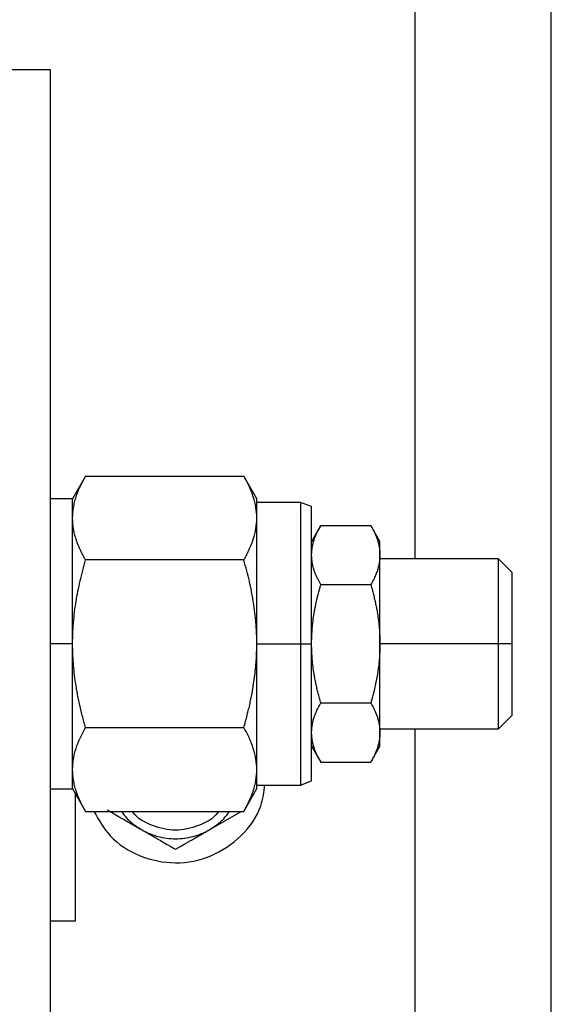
# Model space of a CAD drawing. Header units: inches. Extents: x 3 to 150, y 3 to 116.
# Tile 20 of 57: x 40.24 to 42.18, y 88.2 to 91.8. Entities that reach past the tile are written whole.
import ezdxf

# ---------------------------------------------------------------- set-up
doc = ezdxf.new("R2010")
doc.units = ezdxf.units.IN
doc.header["$LTSCALE"] = 14
doc.header["$MEASUREMENT"] = 0

msp = doc.modelspace()

# ---------------------------------------------------------------- linework, layer by layer
for p, q in [((41.6821, 103.934), (41.6821, 89.833)), ((42.1821, 86.9436), (42.1821, 103.9244)), ((40.3501, 91.622), (37.1001, 91.622)), ((40.3501, 88.122), (40.3501, 91.622)), ((40.4782, 90.1354), (40.4299, 90.0517)), ((40.4781, 90.1352), (41.057, 90.1352)), ((41.1052, 90.0517), (41.0569, 90.1354)), ((40.4301, 90.052), (40.3501, 90.052)), ((41.2651, 90.0385), (41.1051, 90.0385)), ((41.3052, 90.0239), (41.2649, 90.0386)), ((41.3387, 89.9552), (41.3049, 89.8967)), ((41.3385, 89.955), (41.5216, 89.955)), ((41.5552, 89.8967), (41.5215, 89.9552)), ((41.057, 89.8286), (40.4781, 89.8286)), ((41.5551, 89.8454), (41.5551, 89.8482)), ((41.9891, 89.833), (41.5551, 89.833)), ((42.0392, 89.7828), (41.9889, 89.8332)), ((41.3385, 89.7385), (41.5216, 89.7385)), ((40.4301, 89.522), (40.3501, 89.522)), ((40.4306, 89.522), (40.4301, 89.522)), ((41.1045, 89.522), (41.1051, 89.522)), ((41.1051, 89.522), (41.2651, 89.522)), ((41.2651, 89.522), (41.3051, 89.522)), ((41.5551, 89.5192), (41.5551, 89.5249)), ((41.9891, 89.522), (41.5551, 89.522)), ((42.0391, 89.522), (41.9891, 89.522)), ((41.3385, 89.3055), (41.5216, 89.3055)), ((41.9889, 89.2108), (42.0392, 89.2612)), ((40.4781, 89.2155), (41.057, 89.2155)), ((41.5551, 89.211), (41.9891, 89.211)), ((41.5551, 89.1959), (41.5551, 89.1987)), ((41.6821, 89.211), (41.6821, 86.934)), ((41.3049, 89.1474), (41.3387, 89.0888)), ((41.5215, 89.0888), (41.5552, 89.1474)), ((41.3385, 89.089), (41.5216, 89.089)), ((41.1051, 89.0055), (41.2651, 89.0055)), ((41.2649, 89.0055), (41.3052, 89.0202)), ((40.3501, 88.992), (40.4301, 88.992)), ((40.4299, 88.9924), (40.4782, 88.9087)), ((41.0569, 88.9087), (41.1052, 88.9924)), ((40.4781, 88.9089), (41.057, 88.9089)), ((40.9321, 88.8425), (41.047, 88.9089)), ((40.3501, 88.5085), (40.4411, 88.5085))]:
    msp.add_line(p, q)
for points, knots in [([(40.4781, 89.8286), (40.476, 89.8323), (40.4718, 89.8397), (40.466, 89.8506), (40.4606, 89.8615), (40.4556, 89.8723), (40.4511, 89.883), (40.447, 89.8937), (40.4424, 89.9072), (40.4377, 89.9235), (40.4323, 89.9493), (40.4295, 89.9817), (40.4323, 90.0141), (40.4376, 90.04), (40.4431, 90.0591), (40.4499, 90.078), (40.4579, 90.0969), (40.4673, 90.116), (40.4744, 90.1287), (40.4781, 90.1352)], [0, 0, 0, 0, 0.037077, 0.073578, 0.109564, 0.145096, 0.180244, 0.215082, 0.249689, 0.312193, 0.374088, 0.499062, 0.62472, 0.686874, 0.749701, 0.810555, 0.8723, 0.935333, 1, 1, 1, 1]), ([(41.057, 89.8286), (41.0592, 89.8324), (41.0634, 89.8398), (41.0693, 89.851), (41.0747, 89.8619), (41.0796, 89.8728), (41.0841, 89.8834), (41.0881, 89.8939), (41.095, 89.9138), (41.1022, 89.943), (41.1056, 89.9817), (41.1023, 90.0204), (41.0944, 90.0524), (41.0853, 90.0777), (41.0773, 90.0965), (41.068, 90.1157), (41.0607, 90.1286), (41.057, 90.1352)], [0, 0, 0, 0, 0.037681, 0.074675, 0.110993, 0.146643, 0.181637, 0.215986, 0.249701, 0.376052, 0.499062, 0.62267, 0.74969, 0.809231, 0.870757, 0.934329, 1, 1, 1, 1]), ([(40.4301, 89.522), (40.4301, 89.5914), (40.4301, 89.6608), (40.4301, 89.789), (40.4301, 89.8478), (40.4301, 89.9459), (40.4301, 89.9852), (40.4301, 90.0382), (40.4301, 90.052), (40.4301, 90.052)], [0, 0, 0, 0, 0.25, 0.25, 0.5, 0.5, 0.75, 0.75, 1, 1, 1, 1]), ([(41.1051, 89.522), (41.1051, 89.5914), (41.1051, 89.6608), (41.1051, 89.789), (41.1051, 89.8478), (41.1051, 89.9459), (41.1051, 89.9852), (41.1051, 90.0382), (41.1051, 90.052), (41.1051, 90.052)], [0, 0, 0, 0, 0.25, 0.25, 0.5, 0.5, 0.75, 0.75, 1, 1, 1, 1]), ([(41.2651, 89.522), (41.2651, 89.5897), (41.2651, 89.6572), (41.2651, 89.7822), (41.2651, 89.8395), (41.2651, 89.9351), (41.2651, 89.9734), (41.2651, 90.0251), (41.2651, 90.0385), (41.2651, 90.0385)], [0, 0, 0, 0, 0.25, 0.25, 0.5, 0.5, 0.75, 0.75, 1, 1, 1, 1]), ([(41.3051, 89.522), (41.3051, 89.5877), (41.3051, 89.6534), (41.3051, 89.7748), (41.3051, 89.8305), (41.3051, 89.9234), (41.3051, 89.9606), (41.3051, 90.0109), (41.3051, 90.024), (41.3051, 90.024)], [0, 0, 0, 0, 0.25, 0.25, 0.5, 0.5, 0.75, 0.75, 1, 1, 1, 1]), ([(41.3051, 89.8482), (41.3051, 89.8505), (41.3052, 89.855), (41.3057, 89.8618), (41.3065, 89.8686), (41.3078, 89.8776), (41.3102, 89.8888), (41.3145, 89.9036), (41.3206, 89.9197), (41.3287, 89.9373), (41.3352, 89.9491), (41.3385, 89.955)], [0, 0, 0, 0, 0.062558, 0.125079, 0.187752, 0.250764, 0.374815, 0.500121, 0.662554, 0.828614, 1, 1, 1, 1]), ([(41.5216, 89.955), (41.5233, 89.952), (41.5267, 89.9461), (41.5313, 89.9371), (41.5355, 89.9283), (41.5394, 89.9196), (41.5428, 89.9109), (41.5464, 89.9006), (41.5499, 89.8888), (41.5527, 89.8753), (41.5546, 89.8618), (41.5549, 89.8528), (41.5551, 89.8482)], [0, 0, 0, 0, 0.0864526, 0.1713862, 0.2549851, 0.3374526, 0.4190104, 0.4998983, 0.6251931, 0.7492526, 0.8749247, 1, 1, 1, 1]), ([(41.5551, 89.8482), (41.5551, 89.8641), (41.5551, 89.8764), (41.5551, 89.8929), (41.5551, 89.897), (41.5551, 89.897)], [0, 0, 0, 0, 0.5, 0.5, 1, 1, 1, 1]), ([(40.4306, 89.522), (40.4307, 89.5285), (40.4307, 89.5415), (40.4314, 89.561), (40.4324, 89.5805), (40.4343, 89.6064), (40.4377, 89.6386), (40.4431, 89.6767), (40.4499, 89.7145), (40.458, 89.7521), (40.4673, 89.7903), (40.4744, 89.8157), (40.4781, 89.8286)], [0, 0, 0, 0, 0.062649, 0.125219, 0.187904, 0.250895, 0.37496, 0.500369, 0.621846, 0.745101, 0.870922, 1, 1, 1, 1]), ([(41.1045, 89.522), (41.1044, 89.5284), (41.1044, 89.5411), (41.1037, 89.5603), (41.1027, 89.5795), (41.1013, 89.5988), (41.0995, 89.6183), (41.0973, 89.6378), (41.0947, 89.6574), (41.0909, 89.6827), (41.0853, 89.714), (41.0773, 89.7514), (41.068, 89.7898), (41.0607, 89.8155), (41.057, 89.8286)], [0, 0, 0, 0, 0.061151, 0.122649, 0.18452, 0.246792, 0.309488, 0.372634, 0.436255, 0.500374, 0.619229, 0.742041, 0.868928, 1, 1, 1, 1]), ([(41.3385, 89.7385), (41.3368, 89.7416), (41.3335, 89.7475), (41.3288, 89.7564), (41.3246, 89.7653), (41.3207, 89.774), (41.3173, 89.7827), (41.3137, 89.7929), (41.3102, 89.8048), (41.3074, 89.8183), (41.3055, 89.8318), (41.3052, 89.8408), (41.3051, 89.8454)], [0, 0, 0, 0, 0.086453, 0.171386, 0.254985, 0.337453, 0.41901, 0.499898, 0.625193, 0.749253, 0.874925, 1, 1, 1, 1]), ([(41.5551, 89.8454), (41.555, 89.8431), (41.5549, 89.8386), (41.5544, 89.8318), (41.5536, 89.825), (41.5523, 89.816), (41.5499, 89.8048), (41.5456, 89.79), (41.5395, 89.7739), (41.5314, 89.7563), (41.5249, 89.7445), (41.5216, 89.7385)], [0, 0, 0, 0, 0.062558, 0.125079, 0.187752, 0.250764, 0.374815, 0.500121, 0.662554, 0.828614, 1, 1, 1, 1]), ([(41.5551, 89.5249), (41.5551, 89.5572), (41.5551, 89.5894), (41.5551, 89.6516), (41.5551, 89.6816), (41.5551, 89.7375), (41.5551, 89.7633), (41.5551, 89.8091), (41.5551, 89.829), (41.5551, 89.8454)], [0, 0, 0, 0, 0.25, 0.25, 0.5, 0.5, 0.75, 0.75, 1, 1, 1, 1]), ([(41.9891, 89.522), (41.9891, 89.5628), (41.9891, 89.6034), (41.9891, 89.6787), (41.9891, 89.7132), (41.9891, 89.7707), (41.9891, 89.7938), (41.9891, 89.8249), (41.9891, 89.833), (41.9891, 89.833)], [0, 0, 0, 0, 0.25, 0.25, 0.5, 0.5, 0.75, 0.75, 1, 1, 1, 1]), ([(42.0391, 89.522), (42.0391, 89.5562), (42.0391, 89.5904), (42.0391, 89.6535), (42.0391, 89.6824), (42.0391, 89.7308), (42.0391, 89.7501), (42.0391, 89.7763), (42.0391, 89.783), (42.0391, 89.783)], [0, 0, 0, 0, 0.25, 0.25, 0.5, 0.5, 0.75, 0.75, 1, 1, 1, 1]), ([(41.3051, 89.5249), (41.3051, 89.5294), (41.3052, 89.5385), (41.3057, 89.5521), (41.3065, 89.5656), (41.3078, 89.5836), (41.3102, 89.6061), (41.3145, 89.6356), (41.3206, 89.6678), (41.3287, 89.7031), (41.3352, 89.7266), (41.3385, 89.7385)], [0, 0, 0, 0, 0.062558, 0.125079, 0.187752, 0.250764, 0.374815, 0.500121, 0.662554, 0.828614, 1, 1, 1, 1]), ([(41.5216, 89.7385), (41.5233, 89.7325), (41.5267, 89.7206), (41.5313, 89.7028), (41.5355, 89.6851), (41.5394, 89.6676), (41.5428, 89.6502), (41.5464, 89.6298), (41.5499, 89.6061), (41.5527, 89.5791), (41.5546, 89.5521), (41.5549, 89.534), (41.5551, 89.5249)], [0, 0, 0, 0, 0.086453, 0.171386, 0.254985, 0.337453, 0.41901, 0.499898, 0.625193, 0.749253, 0.874925, 1, 1, 1, 1]), ([(40.4301, 88.992), (40.4301, 88.992), (40.4301, 89.0058), (40.4301, 89.0589), (40.4301, 89.0982), (40.4301, 89.1963), (40.4301, 89.2551), (40.4301, 89.3833), (40.4301, 89.4527), (40.4301, 89.522)], [0, 0, 0, 0, 0.25, 0.25, 0.5, 0.5, 0.75, 0.75, 1, 1, 1, 1]), ([(40.4781, 89.2155), (40.4759, 89.2229), (40.4718, 89.2376), (40.466, 89.2596), (40.4606, 89.2814), (40.4556, 89.303), (40.4511, 89.3245), (40.447, 89.3459), (40.4423, 89.3729), (40.4377, 89.4056), (40.4341, 89.44), (40.432, 89.4701), (40.4308, 89.4961), (40.4307, 89.5134), (40.4306, 89.522)], [0, 0, 0, 0, 0.074291, 0.147428, 0.219528, 0.290719, 0.361139, 0.430938, 0.500275, 0.625508, 0.749522, 0.833344, 0.916684, 1, 1, 1, 1]), ([(41.057, 89.2155), (41.0592, 89.223), (41.0634, 89.2379), (41.0693, 89.2603), (41.0747, 89.2822), (41.0797, 89.3039), (41.0842, 89.3253), (41.0882, 89.3463), (41.0924, 89.3707), (41.0964, 89.3985), (41.1, 89.4298), (41.1026, 89.4607), (41.1042, 89.4915), (41.1044, 89.5119), (41.1045, 89.522)], [0, 0, 0, 0, 0.075499, 0.149621, 0.222384, 0.29381, 0.363918, 0.432732, 0.500274, 0.602466, 0.703433, 0.803276, 0.902096, 1, 1, 1, 1]), ([(41.1051, 88.992), (41.1051, 88.992), (41.1051, 89.0058), (41.1051, 89.0589), (41.1051, 89.0982), (41.1051, 89.1963), (41.1051, 89.2551), (41.1051, 89.3833), (41.1051, 89.4527), (41.1051, 89.522)], [0, 0, 0, 0, 0.25, 0.25, 0.5, 0.5, 0.75, 0.75, 1, 1, 1, 1]), ([(41.2651, 89.0055), (41.2651, 89.0055), (41.2651, 89.019), (41.2651, 89.0707), (41.2651, 89.109), (41.2651, 89.2046), (41.2651, 89.2619), (41.2651, 89.3869), (41.2651, 89.4544), (41.2651, 89.522)], [0, 0, 0, 0, 0.25, 0.25, 0.5, 0.5, 0.75, 0.75, 1, 1, 1, 1]), ([(41.3051, 89.0201), (41.3051, 89.0201), (41.3051, 89.0332), (41.3051, 89.0835), (41.3051, 89.1207), (41.3051, 89.2136), (41.3051, 89.2693), (41.3051, 89.3907), (41.3051, 89.4563), (41.3051, 89.522)], [0, 0, 0, 0, 0.25, 0.25, 0.5, 0.5, 0.75, 0.75, 1, 1, 1, 1]), ([(41.3385, 89.3055), (41.3368, 89.3116), (41.3335, 89.3235), (41.3288, 89.3413), (41.3246, 89.359), (41.3207, 89.3765), (41.3173, 89.3938), (41.3137, 89.4143), (41.3102, 89.438), (41.3074, 89.4649), (41.3055, 89.492), (41.3052, 89.5101), (41.3051, 89.5192)], [0, 0, 0, 0, 0.086453, 0.171386, 0.254985, 0.337453, 0.41901, 0.499898, 0.625193, 0.749253, 0.874925, 1, 1, 1, 1]), ([(41.5551, 89.5192), (41.555, 89.5146), (41.5549, 89.5056), (41.5544, 89.492), (41.5536, 89.4784), (41.5523, 89.4604), (41.5499, 89.438), (41.5456, 89.4085), (41.5395, 89.3762), (41.5314, 89.341), (41.5249, 89.3175), (41.5216, 89.3055)], [0, 0, 0, 0, 0.062558, 0.125079, 0.187752, 0.250764, 0.374815, 0.500121, 0.662554, 0.828614, 1, 1, 1, 1]), ([(41.5551, 89.1987), (41.5551, 89.2151), (41.5551, 89.235), (41.5551, 89.2808), (41.5551, 89.3066), (41.5551, 89.3625), (41.5551, 89.3925), (41.5551, 89.4547), (41.5551, 89.4869), (41.5551, 89.5192)], [0, 0, 0, 0, 0.25, 0.25, 0.5, 0.5, 0.75, 0.75, 1, 1, 1, 1]), ([(41.9891, 89.211), (41.9891, 89.211), (41.9891, 89.2191), (41.9891, 89.2503), (41.9891, 89.2733), (41.9891, 89.3309), (41.9891, 89.3654), (41.9891, 89.4406), (41.9891, 89.4813), (41.9891, 89.522)], [0, 0, 0, 0, 0.25, 0.25, 0.5, 0.5, 0.75, 0.75, 1, 1, 1, 1]), ([(42.0391, 89.261), (42.0391, 89.261), (42.0391, 89.2678), (42.0391, 89.294), (42.0391, 89.3133), (42.0391, 89.3616), (42.0391, 89.3906), (42.0391, 89.4537), (42.0391, 89.4879), (42.0391, 89.522)], [0, 0, 0, 0, 0.25, 0.25, 0.5, 0.5, 0.75, 0.75, 1, 1, 1, 1]), ([(41.3051, 89.1987), (41.3051, 89.201), (41.3052, 89.2055), (41.3057, 89.2123), (41.3065, 89.2191), (41.3078, 89.2281), (41.3102, 89.2393), (41.3145, 89.2541), (41.3206, 89.2702), (41.3287, 89.2878), (41.3352, 89.2996), (41.3385, 89.3055)], [0, 0, 0, 0, 0.062558, 0.125079, 0.187752, 0.250764, 0.374815, 0.500121, 0.662554, 0.828614, 1, 1, 1, 1]), ([(41.5216, 89.3055), (41.5233, 89.3025), (41.5267, 89.2966), (41.5313, 89.2877), (41.5355, 89.2788), (41.5394, 89.2701), (41.5428, 89.2614), (41.5464, 89.2511), (41.5499, 89.2393), (41.5527, 89.2258), (41.5546, 89.2123), (41.5549, 89.2033), (41.5551, 89.1987)], [0, 0, 0, 0, 0.086453, 0.171386, 0.254985, 0.337453, 0.41901, 0.499898, 0.625193, 0.749253, 0.874925, 1, 1, 1, 1]), ([(40.4781, 88.9089), (40.476, 88.9126), (40.4718, 88.9199), (40.466, 88.9309), (40.4606, 88.9418), (40.4556, 88.9526), (40.4511, 88.9633), (40.447, 88.974), (40.4424, 88.9875), (40.4377, 89.0038), (40.4323, 89.0295), (40.4295, 89.062), (40.4323, 89.0944), (40.4376, 89.1203), (40.4431, 89.1394), (40.4499, 89.1583), (40.4579, 89.1772), (40.4673, 89.1963), (40.4744, 89.209), (40.4781, 89.2155)], [0, 0, 0, 0, 0.037077, 0.073578, 0.109564, 0.145096, 0.180244, 0.215082, 0.249689, 0.312193, 0.374088, 0.499062, 0.62472, 0.686874, 0.749701, 0.810555, 0.8723, 0.935333, 1, 1, 1, 1]), ([(41.057, 88.9089), (41.0592, 88.9127), (41.0634, 88.9201), (41.0693, 88.9312), (41.0747, 88.9422), (41.0796, 88.953), (41.0841, 88.9637), (41.0881, 88.9742), (41.095, 88.9941), (41.1022, 89.0233), (41.1056, 89.062), (41.1023, 89.1007), (41.0944, 89.1327), (41.0853, 89.158), (41.0773, 89.1768), (41.068, 89.196), (41.0607, 89.2089), (41.057, 89.2155)], [0, 0, 0, 0, 0.037681, 0.074675, 0.110993, 0.146643, 0.181637, 0.215986, 0.249701, 0.376052, 0.499062, 0.62267, 0.74969, 0.809231, 0.870757, 0.934329, 1, 1, 1, 1]), ([(41.3385, 89.089), (41.3368, 89.0921), (41.3335, 89.098), (41.3288, 89.1069), (41.3246, 89.1158), (41.3207, 89.1245), (41.3173, 89.1332), (41.3137, 89.1434), (41.3102, 89.1553), (41.3074, 89.1687), (41.3055, 89.1823), (41.3052, 89.1913), (41.3051, 89.1959)], [0, 0, 0, 0, 0.086453, 0.171386, 0.254985, 0.337453, 0.41901, 0.499898, 0.625193, 0.749253, 0.874925, 1, 1, 1, 1]), ([(41.5551, 89.1959), (41.555, 89.1936), (41.5549, 89.1891), (41.5544, 89.1823), (41.5536, 89.1755), (41.5523, 89.1665), (41.5499, 89.1553), (41.5456, 89.1405), (41.5395, 89.1244), (41.5314, 89.1068), (41.5249, 89.095), (41.5216, 89.089)], [0, 0, 0, 0, 0.062558, 0.125079, 0.187752, 0.250764, 0.374815, 0.500121, 0.662554, 0.828614, 1, 1, 1, 1]), ([(41.5551, 89.147), (41.5551, 89.147), (41.5551, 89.1512), (41.5551, 89.1677), (41.5551, 89.1799), (41.5551, 89.1959)], [0, 0, 0, 0, 0.5, 0.5, 1, 1, 1, 1]), ([(40.5087, 88.9089), (40.5264, 88.8775), (40.5661, 88.8075), (40.6752, 88.7391), (40.8067, 88.7121), (40.9402, 88.7386), (41.0508, 88.8141), (41.1215, 88.91), (41.1309, 88.9798), (41.1344, 89.0055)], [0, 0, 0, 0, 0.126678, 0.283009, 0.439339, 0.59567, 0.752, 0.90833, 1, 1, 1, 1]), ([(40.4411, 88.5085), (40.4411, 88.5137), (40.4411, 88.524), (40.4411, 88.6035), (40.4411, 88.7167), (40.4411, 88.8508), (40.4411, 88.9356), (40.4411, 88.9769)], [0, 0, 0, 0, 0.202025, 0.40405, 0.606075, 0.8081, 1, 1, 1, 1]), ([(40.5571, 88.9147), (40.5613, 88.9123), (40.5696, 88.9074), (40.5821, 88.9002), (40.5945, 88.8931), (40.6067, 88.886), (40.6219, 88.8773), (40.64, 88.8669), (40.6611, 88.8547), (40.6751, 88.8466), (40.6821, 88.8425)], [0, 0, 0, 0, 0.1036795, 0.205188, 0.3048653, 0.4030913, 0.5002862, 0.6690048, 0.8344548, 1, 1, 1, 1]), ([(40.6098, 88.9089), (40.6163, 88.8997), (40.6353, 88.8725), (40.6635, 88.8545), (40.6821, 88.8425)], [0, 0, 0, 0, 0.339645, 1, 1, 1, 1]), ([(40.9648, 88.9089), (40.9638, 88.9074), (40.9472, 88.882), (40.8912, 88.8532), (40.8071, 88.8338), (40.7229, 88.8532), (40.6669, 88.882), (40.6503, 88.9074), (40.6493, 88.9089)], [0, 0, 0, 0, 0.015476, 0.257738, 0.5, 0.742262, 0.984524, 1, 1, 1, 1]), ([(40.9321, 88.8425), (40.9506, 88.8545), (40.9788, 88.8725), (40.9978, 88.8997), (41.0043, 88.9089)], [0, 0, 0, 0, 0.660355, 1, 1, 1, 1]), ([(40.6821, 88.8425), (40.6848, 88.841), (40.6902, 88.8379), (40.6986, 88.8337), (40.7071, 88.8298), (40.7157, 88.8263), (40.7244, 88.823), (40.7333, 88.8201), (40.7498, 88.8154), (40.7743, 88.8105), (40.807, 88.8083), (40.8398, 88.8105), (40.8666, 88.8158), (40.8875, 88.8221), (40.9028, 88.8279), (40.9177, 88.8346), (40.9273, 88.8399), (40.9321, 88.8425)], [0, 0, 0, 0, 0.035842, 0.071563, 0.107211, 0.142837, 0.178493, 0.214227, 0.250089, 0.37501, 0.500015, 0.624936, 0.74994, 0.812574, 0.874949, 0.937335, 1, 1, 1, 1]), ([(40.6821, 88.8425), (40.6856, 88.8405), (40.6926, 88.8365), (40.7031, 88.8304), (40.7136, 88.8244), (40.7241, 88.8183), (40.7347, 88.8122), (40.7485, 88.8042), (40.7657, 88.7942), (40.7863, 88.7823), (40.8001, 88.7744), (40.8071, 88.7704)], [0, 0, 0, 0, 0.0831095, 0.1657593, 0.2483888, 0.3314287, 0.4152944, 0.5003827, 0.6626987, 0.8286537, 1, 1, 1, 1]), ([(40.8071, 88.7704), (40.8113, 88.7728), (40.8196, 88.7776), (40.8321, 88.7849), (40.8445, 88.792), (40.8567, 88.799), (40.8719, 88.8078), (40.89, 88.8183), (40.911, 88.8304), (40.925, 88.8385), (40.9321, 88.8425)], [0, 0, 0, 0, 0.103679, 0.205188, 0.304865, 0.403091, 0.500286, 0.669005, 0.834455, 1, 1, 1, 1])]:
    msp.add_open_spline(points, degree=3, knots=knots)

doc.saveas('drawing.dxf')
